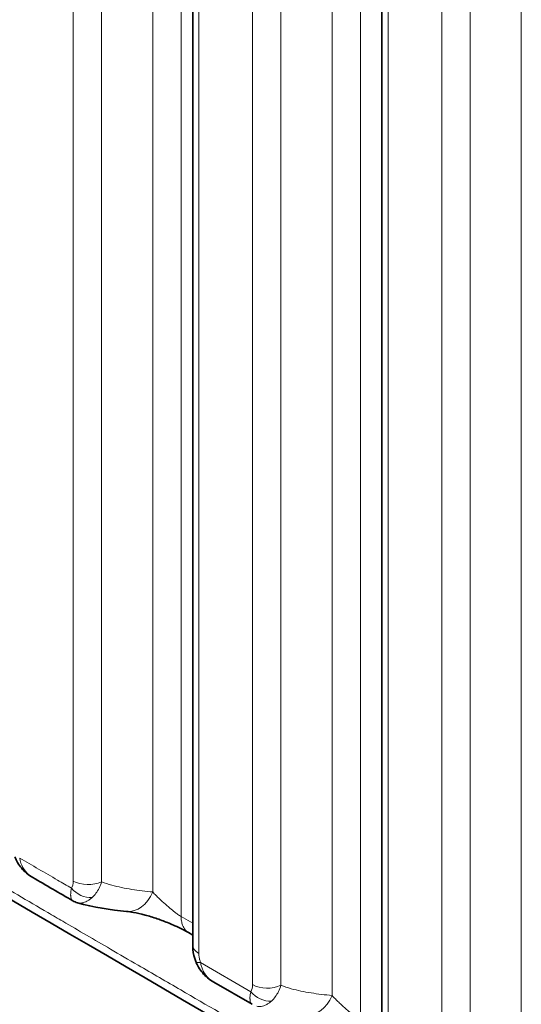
# Model space of a CAD drawing. Header units: millimetres. Extents: x 5 to 415, y 5 to 292.
# Tile 169 of 199: x 354.45 to 358.02, y 253.17 to 260.18. Entities that reach past the tile are written whole.
import ezdxf

# ---------------------------------------------------------------- set-up
doc = ezdxf.new("R2010")
doc.units = ezdxf.units.MM
doc.layers.add('Sichtbar (ISO)', color=7, linetype='Continuous', lineweight=35)
doc.layers.add('Sichtbar schmal (ISO)', color=7, linetype='Continuous', lineweight=18)

msp = doc.modelspace()

# ---------------------------------------------------------------- linework, layer by layer
at = {"layer": 'Sichtbar (ISO)'}
for p, q in [((355.68108775, 261.33391284), (355.68108775, 253.59432507)), ((357.02916935, 260.55559757), (357.02916935, 252.81558166)), ((354.82739194, 253.90849141), (354.82739852, 253.90848762)), ((354.85989755, 253.89450582), (354.85990331, 253.8945041)), ((355.68108775, 253.6646239), (355.65076919, 253.68210812)), ((355.83115504, 253.32977987), (356.10419467, 253.17184743))]:
    msp.add_line(p, q, dxfattribs=at)
msp.add_ellipse((355.23582392, 254.08161164), major_axis=(-0.02623823, -0.2486193), ratio=0.738786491, start_param=6.2831742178, end_param=6.2831979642, dxfattribs=at)
for points, knots in [([(354.54160299, 254.07445777), (354.51137691, 254.09220096), (354.48365448, 254.11523023), (354.44139906, 254.16569711), (354.42517297, 254.19291109), (354.41442546, 254.22181756)], [0, 0, 0, 0, 0.021184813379, 0.021184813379, 0.039775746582, 0.039775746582, 0.039775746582, 0.039775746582]), ([(355.65080109, 253.68209238), (355.63892237, 253.6889379), (355.62487635, 253.69652811), (355.59249414, 253.71303224), (355.57336539, 253.72218493), (355.54036842, 253.73700918), (355.52672491, 253.74289047), (355.48539371, 253.75996738), (355.45685966, 253.77075982), (355.39932475, 253.79054424), (355.36978847, 253.79956229), (355.31221116, 253.81502123), (355.28389679, 253.82131121), (355.24058145, 253.82913046), (355.22372412, 253.83150047), (355.20958801, 253.83299209)], [0, 0, 0, 0, 0.01149674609, 0.01149674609, 0.02487864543, 0.02487864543, 0.0338496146, 0.0338496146, 0.05180359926, 0.05180359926, 0.07115452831, 0.07115452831, 0.09238862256, 0.09238862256, 0.1085492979, 0.1085492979, 0.1085492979, 0.1085492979]), ([(355.70273938, 253.47723818), (355.69240096, 253.50480861), (355.6856831, 253.53360028), (355.68165528, 253.57267893), (355.68108758, 253.58354717), (355.68108773, 253.59432578)], [0, 0, 0, 0, 0.017817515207, 0.017817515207, 0.02469551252, 0.02469551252, 0.02469551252, 0.02469551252]), ([(355.83106285, 253.32983799), (355.80080097, 253.34736509), (355.77300464, 253.37017839), (355.73024345, 253.42057536), (355.71368977, 253.44803495), (355.70273936, 253.47723824)], [0, 0, 0, 0, 0.021135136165, 0.021135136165, 0.039933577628, 0.039933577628, 0.039933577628, 0.039933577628])]:
    msp.add_open_spline(points, degree=3, knots=knots, dxfattribs=at)
for points in [[(354.54185155, 254.07437694), (354.54178111, 254.07441817), (354.54171071, 254.07445943), (354.54164034, 254.07450074)], [(354.82739185, 253.90849119), (354.73224853, 253.96340862), (354.63705151, 254.01860775), (354.54181769, 254.07433188)], [(371.46927834, 244.0512349), (365.73583333, 247.36144284), (359.97458172, 250.65412641), (354.27170038, 253.98381145)], [(354.85989755, 253.89450582), (354.84860011, 253.89787668), (354.83761764, 253.90260082), (354.82739851, 253.9084876)], [(355.20958365, 253.83299255), (355.09646931, 253.84493188), (354.97714849, 253.85952283), (354.85990323, 253.89450385)], [(355.83115746, 253.32978328), (355.83112593, 253.32980152), (355.8310944, 253.32981976), (355.83106288, 253.32983802)], [(356.1045693, 253.17162486), (356.10458387, 253.17161642), (356.10459844, 253.171608), (356.10461303, 253.17159959)]]:
    msp.add_open_spline(points, degree=3, dxfattribs=at)
at = {"layer": 'Sichtbar schmal (ISO)'}
for p, q in [((355.59900516, 262.36262877), (355.5990018, 253.79654556)), ((355.39651966, 262.19803256), (355.3965208, 253.97104249)), ((354.83008947, 254.04894795), (354.83008967, 261.78936487)), ((355.03257344, 254.04384368), (355.03257338, 261.78426043)), ((356.87637345, 261.62513967), (356.87635901, 253.05872864)), ((356.67389058, 261.46054212), (356.67389172, 253.23392036)), ((355.72502175, 261.27267559), (355.72502176, 253.53308781)), ((356.10746038, 253.31202176), (356.1074606, 261.05187442)), ((356.30994436, 253.30691748), (356.3099443, 261.04676999)), ((358.02197218, 260.68222684), (358.02197333, 252.4555896)), ((357.07310335, 260.49436031), (357.07310336, 252.7543444)), ((357.45554207, 252.53366909), (357.4555422, 260.27355914)), ((357.65802596, 252.52856487), (357.6580259, 260.26845471)), ((354.81907926, 253.91692079), (354.81908044, 253.91692012)), ((355.68108775, 253.7492076), (355.59900182, 253.79654538)), ((355.73712253, 253.46866676), (356.09530053, 253.26148476))]:
    msp.add_line(p, q, dxfattribs=at)
for centre, major_axis, ratio, start_param, end_param in [((354.75396041, 254.10390041), (-0.04651561, 0.12016584), 0.5015195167, 3.4832678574, 4.0550778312), ((354.93615539, 254.11018525), (0.15, 0), 0.5773502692, 3.926991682, 5.410519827), ((354.92404578, 254.05973467), (-0.12508244, 0.0827912), 0.7846346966, 1.1979010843, 2.3409772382), ((355.23582392, 254.08161164), (-0.02623823, -0.2486193), 0.738786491, 0.000012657, 1.1892333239), ((355.83108775, 253.59432507), (-0.15, 0), 0.5773502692, 0, 0.7853983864), ((355.84314995, 253.53000995), (-0.14040843, -0.05277747), 0.2263129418, 6.2830061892, 6.9173941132), ((356.03158351, 253.36672135), (-0.04624779, 0.11992251), 0.5016028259, 3.4829610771, 4.0569785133), ((356.21352632, 253.37325905), (0.15, 0), 0.5773502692, 3.9269915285, 5.4105198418), ((356.20136157, 253.32271371), (-0.12493409, 0.08301489), 0.7848352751, 1.1993006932, 2.3416190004), ((356.51319483, 253.34448949), (-0.02637715, -0.2486046), 0.7388882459, 0.0000111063, 1.1896462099)]:
    msp.add_ellipse(centre, major_axis=major_axis, ratio=ratio, start_param=start_param, end_param=end_param, dxfattribs=at)
for points, knots in [([(354.44895415, 254.21285803), (354.53880339, 254.16013822), (354.6617959, 254.08877133), (354.78485239, 254.01759587), (354.81798009, 253.99849738)], [0, 0, 0, 0, 0.7308296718, 1, 1, 1, 1]), ([(354.54164034, 254.07450074), (354.53111698, 254.0806781), (354.52146895, 254.08767113), (354.51290003, 254.09519789), (354.49615854, 254.10990328), (354.48314754, 254.12604007), (354.47233149, 254.14552996), (354.46151545, 254.16501985), (354.45337863, 254.18826647), (354.44895415, 254.21285803)], [0.16272111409, 0.16272111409, 0.16272111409, 0.16272111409, 0.33333333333, 0.33333333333, 0.33333333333, 0.66666666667, 0.66666666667, 0.66666666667, 1, 1, 1, 1]), ([(354.22189037, 254.07532598), (354.3640486, 253.99107322), (354.50640003, 253.90794437), (354.64892532, 253.82485013), (354.68465766, 253.80401768), (354.72040119, 253.78318747), (354.7561565, 253.76234275), (354.86891641, 253.69660569), (354.98179275, 253.63072693), (355.09475202, 253.56489205), (355.16049036, 253.52657845), (355.2262567, 253.48827969), (355.29204267, 253.45003277), (355.393252, 253.39119125), (355.49451007, 253.33247068), (355.59580501, 253.27383167), (355.78038598, 253.16697891), (355.96508951, 253.060397), (356.14982839, 252.95382392), (356.22197082, 252.91220605), (356.29411864, 252.87058952), (356.36627234, 252.82896068), (356.49711496, 252.75347144), (356.62797037, 252.67794595), (356.75883099, 252.60239458), (356.98051167, 252.47440894), (357.20220731, 252.34634907), (357.42390008, 252.2183238), (357.42972725, 252.21495866), (357.43555442, 252.21159356), (357.44138159, 252.20822847), (357.67645805, 252.07247615), (357.91153634, 251.93676262), (358.14661699, 251.8010566), (358.26993015, 251.72987109), (358.39324396, 251.65868764), (358.51655994, 251.58750206), (358.65425035, 251.50801869), (358.79194304, 251.42853295), (358.92963761, 251.34904475), (359.21238403, 251.18582114), (359.49513841, 251.02258713), (359.77789917, 250.859346), (360.08444692, 250.68237236), (360.39100218, 250.50539034), (360.6975624, 250.32840323), (361.0299584, 250.13650029), (361.36236025, 249.94459137), (361.69476488, 249.7526809), (362.05513974, 249.54462211), (362.41551789, 249.3365615), (362.77589532, 249.1285047), (362.78987708, 249.12043261), (362.80385883, 249.11236052), (362.81784059, 249.10428844), (363.19475042, 248.88668727), (363.57165941, 248.66909042), (363.94856413, 248.45149875), (364.37304668, 248.20643983), (364.79752381, 247.96138748), (365.22199068, 247.71634284), (365.68308469, 247.45015337), (366.14416659, 247.18397301), (366.60523015, 246.91780325), (367.6383177, 246.32140681), (368.67131319, 245.72506361), (369.70414668, 245.12879038), (370.27587536, 244.79872119), (370.84755441, 244.46867344), (371.41917191, 244.13864999)], [0, 0, 0, 0, 0.0249844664, 0.0249844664, 0.0249844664, 0.031248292, 0.031248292, 0.031248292, 0.0510022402, 0.0510022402, 0.0510022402, 0.0624983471, 0.0624983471, 0.0624983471, 0.0801846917, 0.0801846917, 0.0801846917, 0.1124129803, 0.1124129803, 0.1124129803, 0.1249984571, 0.1249984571, 0.1249984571, 0.1478208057, 0.1478208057, 0.1478208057, 0.1864823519, 0.1864823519, 0.1864823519, 0.1874985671, 0.1874985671, 0.1874985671, 0.2284941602, 0.2284941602, 0.2284941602, 0.2499986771, 0.2499986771, 0.2499986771, 0.2740098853, 0.2740098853, 0.2740098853, 0.3233152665, 0.3233152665, 0.3233152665, 0.3767684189, 0.3767684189, 0.3767684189, 0.4347264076, 0.4347264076, 0.4347264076, 0.4975612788, 0.4975612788, 0.4975612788, 0.4999991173, 0.4999991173, 0.4999991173, 0.5657165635, 0.5657165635, 0.5657165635, 0.6397297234, 0.6397297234, 0.6397297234, 0.7201294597, 0.7201294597, 0.7201294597, 0.9002780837, 0.9002780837, 0.9002780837, 1, 1, 1, 1]), ([(354.96450852, 253.93164378), (354.97464069, 253.94058952), (354.98416883, 253.95107624), (354.99248304, 253.96228905), (355.00079726, 253.97350185), (355.00795579, 253.98531569), (355.01468976, 253.99883275), (355.02142373, 254.01234982), (355.02763437, 254.02766804), (355.03257344, 254.04384362)], [0, 0, 0, 0, 0.3333333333, 0.3333333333, 0.3333333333, 0.6666666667, 0.6666666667, 0.6666666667, 1, 1, 1, 1]), ([(355.39652077, 253.97104242), (355.34596416, 253.97637834), (355.29598838, 253.98212714), (355.24728451, 253.98973219), (355.19847125, 253.99735432), (355.15093561, 254.00684105), (355.10551366, 254.01960675), (355.08051216, 254.02663335), (355.05615104, 254.03465338), (355.03257344, 254.04384362)], [0, 0, 0, 0, 0.3915564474, 0.3915564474, 0.3915564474, 0.7839923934, 0.7839923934, 0.7839923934, 1, 1, 1, 1]), ([(354.81798009, 253.99849738), (354.81622303, 253.99099482), (354.81486205, 253.98375702), (354.8139011, 253.97693225), (354.81297362, 253.97034512), (354.81242009, 253.96414445), (354.81218797, 253.95844497), (354.81204007, 253.95481359), (354.8120217, 253.9513854), (354.81210739, 253.94818403), (354.81216363, 253.94608282), (354.81226199, 253.9440814), (354.81240263, 253.94216688), (354.81279166, 253.93687086), (354.8134991, 253.93222868), (354.81457078, 253.92807596), (354.8155882, 253.92413351), (354.81693575, 253.92063222), (354.81869301, 253.91757265), (354.81888309, 253.9172417), (354.81907805, 253.91691602), (354.81927787, 253.91659588), (354.82136891, 253.91324586), (354.82400083, 253.9105149), (354.82711994, 253.90865105), (354.8272102, 253.90859711), (354.82730087, 253.9085439), (354.82739194, 253.90849141)], [0, 0, 0, 0, 0.12919224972, 0.12919224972, 0.12919224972, 0.25388587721, 0.25388587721, 0.25388587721, 0.33333333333, 0.33333333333, 0.33333333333, 0.38547842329, 0.38547842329, 0.38547842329, 0.52972437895, 0.52972437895, 0.52972437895, 0.66666666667, 0.66666666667, 0.66666666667, 0.6814793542, 0.6814793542, 0.6814793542, 0.83648345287, 0.83648345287, 0.83648345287, 0.84096911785, 0.84096911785, 0.84096911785, 0.84096911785]), ([(355.59900532, 253.79654759), (355.5955705, 253.79851518), (355.58831499, 253.80291967), (355.57621099, 253.81099354), (355.56254496, 253.82082353), (355.54697593, 253.83274924), (355.52948218, 253.84686908), (355.51011648, 253.86319462), (355.48902669, 253.88163789), (355.46645561, 253.90203594), (355.44279194, 253.92415471), (355.41866851, 253.9476739), (355.40373061, 253.96319234), (355.39652088, 253.97104259)], [0.00000005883, 0.00000005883, 0.00000005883, 0.00000005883, 0.05994940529, 0.1206685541, 0.18659575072, 0.25835940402, 0.33683033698, 0.42263895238, 0.5166894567, 0.62007882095, 0.7340773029, 0.86021728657, 0.9999996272, 0.9999996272, 0.9999996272, 0.9999996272]), ([(354.85990331, 253.8945041), (354.86455661, 253.89311616), (354.87505375, 253.89124951), (354.89200443, 253.89221098), (354.91007108, 253.89711462), (354.92790169, 253.90522896), (354.94598314, 253.91648309), (354.9582438, 253.92615761), (354.96450832, 253.93164376)], [0.21073104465, 0.21073104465, 0.21073104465, 0.21073104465, 0.33717905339, 0.48395915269, 0.61950825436, 0.74637434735, 0.87036252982, 1, 1, 1, 1]), ([(355.65076172, 253.6821164), (355.64654564, 253.68454801), (355.64253663, 253.68736117), (355.63873507, 253.69057024), (355.63457571, 253.69408134), (355.63066254, 253.69806974), (355.62705306, 253.70250034), (355.61970367, 253.71152164), (355.61363452, 253.72239326), (355.60911425, 253.73457335), (355.60565332, 253.74389901), (355.60308444, 253.75398239), (355.60140308, 253.7646704), (355.59980992, 253.77479767), (355.59901401, 253.78546908), (355.59900531, 253.79654742)], [0.23298897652, 0.23298897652, 0.23298897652, 0.23298897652, 0.33333333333, 0.33333333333, 0.33333333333, 0.44312205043, 0.44312205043, 0.44312205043, 0.66666666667, 0.66666666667, 0.66666666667, 0.83782310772, 0.83782310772, 0.83782310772, 1, 1, 1, 1]), ([(355.73712267, 253.46866684), (355.73478807, 253.47489283), (355.73277696, 253.48127264), (355.73105428, 253.48787891), (355.73093838, 253.48832338), (355.73082381, 253.48876887), (355.73071058, 253.48921543), (355.72939316, 253.4944107), (355.72825089, 253.49974631), (355.72735278, 253.50512145), (355.72702627, 253.50707558), (355.72673191, 253.50903466), (355.72647246, 253.51099308), (355.72605006, 253.5141815), (355.72572203, 253.5173696), (355.7254851, 253.52056242), (355.7251762, 253.52472513), (355.72502176, 253.52889607), (355.72502176, 253.53308781)], [0, 0, 0, 0, 0.31232059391, 0.31232059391, 0.31232059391, 0.33333333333, 0.33333333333, 0.33333333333, 0.5777934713, 0.5777934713, 0.5777934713, 0.66666666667, 0.66666666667, 0.66666666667, 0.81135688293, 0.81135688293, 0.81135688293, 0.99999998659, 0.99999998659, 0.99999998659, 0.99999998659]), ([(355.83106288, 253.32983802), (355.83071309, 253.33004058), (355.83036429, 253.33024407), (355.83001649, 253.3304485), (355.81981321, 253.33644578), (355.81046558, 253.34324078), (355.80207379, 253.35052484), (355.79479042, 253.35684678), (355.78821941, 253.36351836), (355.78217132, 253.37060981), (355.77619266, 253.37761985), (355.77072294, 253.38504159), (355.76569997, 253.39304876), (355.76414927, 253.39552075), (355.76264203, 253.39804926), (355.76117948, 253.40064097), (355.75830209, 253.40573983), (355.75559829, 253.41108143), (355.75309317, 253.41665053), (355.74955303, 253.42452058), (355.7464106, 253.43284462), (355.74372509, 253.44156007), (355.74105106, 253.45023825), (355.73882915, 253.45930287), (355.73712267, 253.46866684)], [0.16018331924, 0.16018331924, 0.16018331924, 0.16018331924, 0.16589095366, 0.16589095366, 0.16589095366, 0.33333333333, 0.33333333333, 0.33333333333, 0.47865908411, 0.47865908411, 0.47865908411, 0.62231654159, 0.62231654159, 0.62231654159, 0.66666666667, 0.66666666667, 0.66666666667, 0.753920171, 0.753920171, 0.753920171, 0.87722381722, 0.87722381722, 0.87722381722, 1, 1, 1, 1]), ([(356.24166963, 253.19453822), (356.25183552, 253.20348639), (356.26139496, 253.21398304), (356.26973512, 253.2252097), (356.27807528, 253.23643636), (356.28525466, 253.24826701), (356.29200891, 253.26180921), (356.29876315, 253.27535141), (356.30499275, 253.29070392), (356.30994436, 253.30691743)], [0, 0, 0, 0, 0.3333333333, 0.3333333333, 0.3333333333, 0.6666666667, 0.6666666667, 0.6666666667, 1, 1, 1, 1]), ([(356.67389169, 253.23392029), (356.62332825, 253.23928551), (356.57334555, 253.24506383), (356.52463475, 253.25269787), (356.4758136, 253.26034921), (356.4282701, 253.26986468), (356.38284039, 253.28265804), (356.35785472, 253.28969421), (356.33350844, 253.29772188), (356.30994436, 253.30691743)], [0, 0, 0, 0, 0.3916198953, 0.3916198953, 0.3916198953, 0.7841269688, 0.7841269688, 0.7841269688, 1, 1, 1, 1]), ([(356.09530068, 253.26148484), (356.09353403, 253.25388836), (356.09217275, 253.24668761), (356.09120573, 253.23994412), (356.09025882, 253.23334089), (356.08969084, 253.22717784), (356.08944281, 253.22151655), (356.08927672, 253.2177257), (356.08925339, 253.21416007), (356.0893445, 253.21083699), (356.08939747, 253.20890515), (356.089488, 253.20705634), (356.08961592, 253.20528166), (356.08999769, 253.1999852), (356.09070804, 253.19533911), (356.09177454, 253.19119833), (356.09282089, 253.18713579), (356.09421177, 253.18355971), (356.09601188, 253.18047386), (356.09615766, 253.18022396), (356.09630631, 253.17997727), (356.09645782, 253.17973389), (356.09854553, 253.17638028), (356.10118178, 253.17365535), (356.10430517, 253.17178063), (356.10439283, 253.17172801), (356.10448088, 253.17167609), (356.1045693, 253.17162486)], [0, 0, 0, 0, 0.12650782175, 0.12650782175, 0.12650782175, 0.25038433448, 0.25038433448, 0.25038433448, 0.33333333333, 0.33333333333, 0.33333333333, 0.3815548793, 0.3815548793, 0.3815548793, 0.5254705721, 0.5254705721, 0.5254705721, 0.66666666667, 0.66666666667, 0.66666666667, 0.6781011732, 0.6781011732, 0.6781011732, 0.83565660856, 0.83565660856, 0.83565660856, 0.840078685, 0.840078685, 0.840078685, 0.840078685]), ([(356.87635232, 253.0587312), (356.87292987, 253.06071118), (356.86568992, 253.06514595), (356.85360555, 253.07326936), (356.83994494, 253.08316302), (356.82437895, 253.09515898), (356.80688704, 253.10935291), (356.78752217, 253.12575372), (356.76643112, 253.14427131), (356.74385546, 253.16474091), (356.72018361, 253.18692647), (356.69604984, 253.21050515), (356.68110485, 253.22605572), (356.6738918, 253.23392045)], [0, 0, 0, 0, 0.05971696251, 0.12040396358, 0.18632590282, 0.25809962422, 0.33658975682, 0.42242131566, 0.51649855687, 0.6199241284, 0.73397086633, 0.8601651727, 0.99999964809, 0.99999964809, 0.99999964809, 0.99999964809]), ([(356.13712533, 253.15759407), (356.14176415, 253.15620785), (356.15224254, 253.15433325), (356.1691685, 253.15526407), (356.18723374, 253.16013436), (356.20506343, 253.16821231), (356.22314448, 253.17942593), (356.23540506, 253.18906909), (356.24166963, 253.19453822)], [0.21128586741, 0.21128586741, 0.21128586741, 0.21128586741, 0.33715855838, 0.48396532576, 0.61952291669, 0.74639518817, 0.87038951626, 1, 1, 1, 1])]:
    msp.add_open_spline(points, degree=3, knots=knots, dxfattribs=at)

doc.saveas('drawing.dxf')
